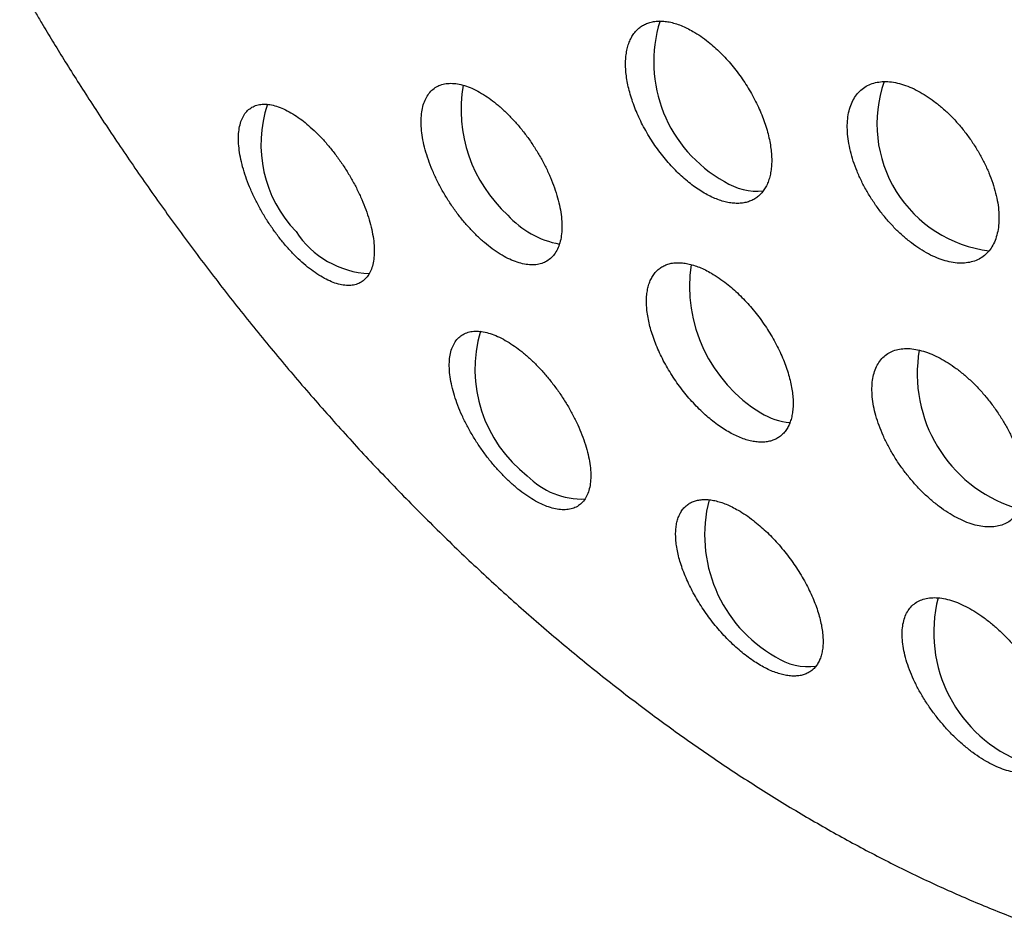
# Model space of a CAD drawing. Header units: millimetres. Extents: x 8 to 813, y 12 to 751.
# Tile 33 of 54: x 747 to 756, y 312 to 321. Entities that reach past the tile are written whole.
import ezdxf

# ---------------------------------------------------------------- set-up
doc = ezdxf.new("R2010")
doc.units = ezdxf.units.MM

msp = doc.modelspace()

# ---------------------------------------------------------------- linework, layer by layer
at = {"color": 7, "linetype": 'Continuous', "lineweight": 30}
for centre, radius, start, end in [((754.2811, 320.4953), 1.3239, 162.53756, 241.23665), ((752.4799, 320.0366), 1.3932, 170.4026, 227.54683), ((756.3645, 319.8925), 1.2402, 160.59465, 263.03449), ((750.3634, 319.6945), 1.2199, 161.41903, 223.93439), ((753.963, 319.8246), 0.5846, 236.92926, 275.85297), ((752.2069, 319.6098), 0.8981, 222.00478, 259.40398), ((750.2402, 319.3411), 0.902, 213.13423, 267.1663), ((754.7414, 318.319), 1.4372, 171.60909, 238.83537), ((752.5308, 317.5135), 1.3089, 163.698, 232.27456), ((756.8818, 317.4688), 1.3662, 170.32569, 251.82328), ((754.3454, 317.6555), 0.6646, 238.44164, 264.41626), ((752.2628, 316.9953), 0.7425, 224.12961, 272.32499), ((754.8145, 315.9052), 1.3632, 165.52298, 240.29408), ((757.0233, 314.9578), 1.3476, 165.51392, 249.35344), ((754.4546, 315.2025), 0.5755, 236.75001, 278.00002)]:
    msp.add_arc(centre, radius, start, end, dxfattribs=at)
for points, knots in [([(781.3167, 315.8351), (781.3167, 315.8716), (781.3166, 315.9392), (781.3163, 316.0329), (781.316, 316.111), (781.3156, 316.1738), (781.3153, 316.2204), (781.3151, 316.2522), (781.3149, 316.2744), (781.3147, 316.2944), (781.3145, 316.3175), (781.3143, 316.3449), (781.3139, 316.3844), (781.3133, 316.4376), (781.3125, 316.5025), (781.3115, 316.5849), (781.3101, 316.6778), (781.3084, 316.778), (781.3067, 316.8651), (781.3052, 316.9405), (781.3037, 317.0086), (781.3021, 317.079), (781.3001, 317.1577), (781.2978, 317.2468), (781.2952, 317.3381), (781.2925, 317.4275), (781.2898, 317.5121), (781.2869, 317.5962), (781.284, 317.6793), (781.2811, 317.7572), (781.2784, 317.8255), (781.2763, 317.8777), (781.2746, 317.9198), (781.2729, 317.9607), (781.2707, 318.0111), (781.2681, 318.0705), (781.2652, 318.1348), (781.2621, 318.2005), (781.2588, 318.2695), (781.2552, 318.3411), (781.2516, 318.4111), (781.2483, 318.4728), (781.2456, 318.523), (781.2431, 318.5672), (781.2404, 318.6153), (781.237, 318.6755), (781.233, 318.7428), (781.2289, 318.8101), (781.225, 318.872), (781.2214, 318.9293), (781.2181, 318.9799), (781.2153, 319.0219), (781.2128, 319.0591), (781.21, 319.1007), (781.2064, 319.1536), (781.2018, 319.2191), (781.1966, 319.2915), (781.191, 319.3669), (781.1853, 319.4424), (781.179, 319.5227), (781.1721, 319.6098), (781.1643, 319.7048), (781.1564, 319.7993), (781.1486, 319.8889), (781.1415, 319.9683), (781.135, 320.0405), (781.1287, 320.1086), (781.1222, 320.1771), (781.1155, 320.2467), (781.1082, 320.3212), (781.1002, 320.4016), (781.0911, 320.4904), (781.0814, 320.5831), (781.0721, 320.6705), (781.0634, 320.7499), (781.0552, 320.8233), (781.0464, 320.9006), (781.0369, 320.9826), (781.028, 321.0581), (781.0203, 321.1223), (781.0143, 321.1718), (781.0088, 321.2162), (781.003, 321.2631), (780.9951, 321.3263), (780.9851, 321.405), (780.9735, 321.4936), (780.962, 321.5804), (780.9506, 321.6651), (780.9391, 321.7481), (780.9276, 321.8307), (780.9159, 321.9128), (780.9046, 321.9907), (780.8949, 322.0566), (780.8865, 322.1125), (780.8787, 322.1645), (780.87, 322.2218), (780.8607, 322.282), (780.8517, 322.3399), (780.8435, 322.3917), (780.8356, 322.4412), (780.8271, 322.4946), (780.8174, 322.5539), (780.8075, 322.6139), (780.7984, 322.6686), (780.7904, 322.7164), (780.7826, 322.7626), (780.7741, 322.8123), (780.7644, 322.8687), (780.7543, 322.9265), (780.7448, 322.9804), (780.7364, 323.0278), (780.7281, 323.0736), (780.7191, 323.1235), (780.7087, 323.1804), (780.6979, 323.2392), (780.6876, 323.2942), (780.6785, 323.3422), (780.6657, 323.4101), (780.6477, 323.5034), (780.6255, 323.6163), (780.6017, 323.7353), (780.5781, 323.8508), (780.5541, 323.9659), (780.5325, 324.0675), (780.5132, 324.1569), (780.495, 324.24), (780.4762, 324.3252), (780.455, 324.4196), (780.4321, 324.5198), (780.4093, 324.6182), (780.3904, 324.6983), (780.3758, 324.7596), (780.364, 324.8088), (780.3523, 324.8572), (780.3417, 324.9008), (780.333, 324.9363), (780.3252, 324.9681), (780.3163, 325.0039), (780.3051, 325.0491), (780.2925, 325.0994), (780.2807, 325.1461), (780.2711, 325.1838), (780.2625, 325.2174), (780.2535, 325.2528), (780.2428, 325.2939), (780.2308, 325.3403), (780.2174, 325.3915), (780.2028, 325.4467), (780.1881, 325.502), (780.1746, 325.5523), (780.1632, 325.5948), (780.1521, 325.6355), (780.1397, 325.681), (780.1256, 325.7325), (780.111, 325.785), (780.0974, 325.8336), (780.0852, 325.8773), (780.0718, 325.9248), (780.0574, 325.9751), (780.0391, 326.039), (780.0189, 326.109), (779.9975, 326.1822), (779.976, 326.255), (779.9541, 326.3285), (779.934, 326.395), (779.9168, 326.4516), (779.9049, 326.4907), (779.8938, 326.5268), (779.8831, 326.5615), (779.8716, 326.5986), (779.8581, 326.642), (779.8396, 326.701), (779.8182, 326.7686), (779.7964, 326.8369), (779.7779, 326.8942), (779.7621, 326.943), (779.7475, 326.9879), (779.7309, 327.0384), (779.711, 327.0987), (779.6892, 327.1642), (779.6689, 327.2247), (779.6516, 327.2757), (779.637, 327.3186), (779.6228, 327.3601), (779.6074, 327.405), (779.5897, 327.456), (779.572, 327.5068), (779.5566, 327.551), (779.5435, 327.5881), (779.5319, 327.6208), (779.5205, 327.6531), (779.508, 327.6881), (779.4933, 327.7292), (779.476, 327.7773), (779.4578, 327.8275), (779.4401, 327.8759), (779.4245, 327.9187), (779.4098, 327.9586), (779.3953, 327.9978), (779.3785, 328.043), (779.3597, 328.0933), (779.3397, 328.1463), (779.3215, 328.1944), (779.3057, 328.2359), (779.2923, 328.2711), (779.2752, 328.3156), (779.2505, 328.3795), (779.2167, 328.4661), (779.1804, 328.5583), (779.1461, 328.6444), (779.1183, 328.7135), (779.0947, 328.7718), (779.0719, 328.8278), (779.0455, 328.8922), (779.0178, 328.9593), (778.992, 329.0211), (778.9702, 329.0733), (778.9508, 329.1192), (778.9315, 329.1649), (778.9106, 329.214), (778.8871, 329.269), (778.8605, 329.3306), (778.8329, 329.3943), (778.8068, 329.454), (778.7821, 329.5101), (778.7581, 329.5644), (778.7328, 329.6212), (778.706, 329.6811), (778.6753, 329.7494), (778.6376, 329.8322), (778.5962, 329.9225), (778.5553, 330.0108), (778.5183, 330.09), (778.4825, 330.166), (778.4437, 330.2475), (778.4001, 330.3385), (778.353, 330.4358), (778.3072, 330.5295), (778.2653, 330.6144), (778.2266, 330.692), (778.1881, 330.7689), (778.1504, 330.8434), (778.1127, 330.9172), (778.0749, 330.9909), (778.0355, 331.067), (777.9964, 331.142), (777.9571, 331.2169), (777.9174, 331.2918), (777.8765, 331.3685), (777.8355, 331.4448), (777.793, 331.5231), (777.7463, 331.6086), (777.695, 331.7018), (777.6384, 331.8034), (777.5819, 331.9038), (777.5264, 332.0013), (777.4736, 332.0933), (777.4217, 332.183), (777.3684, 332.2742), (777.3077, 332.3771), (777.2381, 332.4937), (777.1614, 332.6206), (777.087, 332.7421), (777.0221, 332.8469), (776.9653, 332.9377), (776.914, 333.019), (776.8627, 333.0998), (776.8113, 333.1799), (776.7574, 333.2634), (776.6948, 333.3593), (776.6234, 333.4677), (776.5464, 333.5833), (776.4717, 333.694), (776.4012, 333.7974), (776.3337, 333.8954), (776.2663, 333.9922), (776.1978, 334.0898), (776.1289, 334.1868), (776.0605, 334.2823), (775.9898, 334.38), (775.8988, 334.5044), (775.7865, 334.6559), (775.6556, 334.8291), (775.5275, 334.9958), (775.4041, 335.1537), (775.2836, 335.3052), (775.1625, 335.4552), (775.039, 335.6058), (774.8816, 335.7948), (774.687, 336.023), (774.4483, 336.2952), (774.1981, 336.5718), (773.9382, 336.8503), (773.6757, 337.1228), (773.4162, 337.3839), (773.1574, 337.6363), (772.8457, 337.9314), (772.4715, 338.2716), (772.1411, 338.5573), (771.9152, 338.7464), (771.7981, 338.8431), (771.6818, 338.9378), (771.5669, 339.0301), (771.4503, 339.1226), (771.3152, 339.2283), (771.1603, 339.3474), (770.9882, 339.4771), (770.8144, 339.6054), (770.639, 339.7323), (770.462, 339.8577), (770.2835, 339.9815), (770.1069, 340.1014), (769.8659, 340.2616), (769.5574, 340.46), (769.263, 340.6407), (769.0539, 340.765), (768.9342, 340.8351), (768.8131, 340.905), (768.6868, 340.9767), (768.5314, 341.0634), (768.3486, 341.1633), (768.143, 341.2726), (767.9438, 341.3756), (767.752, 341.4722), (767.5658, 341.5637), (767.3937, 341.6461), (767.2367, 341.7195), (767.0936, 341.7851), (766.9438, 341.8524), (766.7966, 341.917), (766.6536, 341.9785), (766.5213, 342.0342), (766.3936, 342.0869), (766.2661, 342.1385), (766.1372, 342.1897), (766.0027, 342.242), (765.8678, 342.2933), (765.7313, 342.3441), (765.5876, 342.3964), (765.4228, 342.4549), (765.2425, 342.517), (765.0608, 342.5775), (764.8901, 342.6325), (764.7286, 342.6831), (764.593, 342.7243), (764.4793, 342.758), (764.3848, 342.7855), (764.2847, 342.8141), (764.185, 342.842), (764.0904, 342.8679), (764.0027, 342.8915), (763.9208, 342.9131), (763.8293, 342.9369), (763.7264, 342.963), (763.6061, 342.9928), (763.4743, 343.0246), (763.3328, 343.0575), (763.1933, 343.0889), (763.0655, 343.1166), (762.951, 343.1408), (762.8412, 343.1632), (762.7262, 343.1861), (762.5987, 343.2106), (762.4663, 343.235), (762.3419, 343.2571), (762.2356, 343.2753), (762.141, 343.291), (762.0491, 343.3058), (761.9469, 343.3217), (761.833, 343.3389), (761.7163, 343.3556), (761.6098, 343.3703), (761.5181, 343.3824), (761.4349, 343.393), (761.3498, 343.4035), (761.2559, 343.4147), (761.1523, 343.4265), (761.0472, 343.4378), (760.9207, 343.4507), (760.7699, 343.4651), (760.5769, 343.4817), (760.381, 343.4965), (760.187, 343.509), (759.9925, 343.5198), (759.8333, 343.527), (759.7112, 343.5316), (759.6441, 343.5339), (759.581, 343.5358), (759.5175, 343.5375), (759.4469, 343.5392), (759.3676, 343.5408), (759.2801, 343.5422), (759.1943, 343.5431), (759.1148, 343.5437), (759.0434, 343.5439), (758.9726, 343.5439), (758.9007, 343.5436), (758.8253, 343.543), (758.7493, 343.5421), (758.6753, 343.5409), (758.6093, 343.5397), (758.5522, 343.5384), (758.4989, 343.5371), (758.4438, 343.5355), (758.3824, 343.5336), (758.3113, 343.5312), (758.2328, 343.5283), (758.1561, 343.525), (758.088, 343.5219), (758.0289, 343.519), (757.972, 343.5161), (757.912, 343.5128), (757.8444, 343.5089), (757.7673, 343.5042), (757.6883, 343.499), (757.6163, 343.494), (757.5521, 343.4893), (757.4892, 343.4845), (757.4177, 343.4788), (757.3371, 343.4721), (757.2513, 343.4646), (757.1701, 343.4572), (757.0996, 343.4504), (757.0377, 343.4443), (756.9811, 343.4385), (756.9219, 343.4323), (756.8588, 343.4255), (756.7928, 343.4182), (756.7227, 343.4101), (756.6536, 343.402), (756.5822, 343.3933), (756.51, 343.3842), (756.4281, 343.3736), (756.343, 343.3623), (756.2644, 343.3514), (756.2002, 343.3423), (756.1444, 343.3343), (756.0862, 343.3257), (756.0169, 343.3153), (755.9412, 343.3037), (755.8682, 343.2921), (755.8061, 343.2821), (755.7516, 343.2731), (755.6973, 343.2641), (755.6359, 343.2536), (755.5662, 343.2416), (755.4925, 343.2285), (755.4231, 343.216), (755.3611, 343.2046), (755.3024, 343.1936), (755.2422, 343.1821), (755.1765, 343.1694), (755.1074, 343.1559), (755.0402, 343.1424), (754.9794, 343.13), (754.9216, 343.1181), (754.8607, 343.1053), (754.7902, 343.0903), (754.7138, 343.0738), (754.6403, 343.0575), (754.5739, 343.0427), (754.512, 343.0286), (754.446, 343.0134), (754.3645, 342.9943), (754.2786, 342.9737), (754.1917, 342.9526), (754.1094, 342.9322), (754.0269, 342.9114), (753.9414, 342.8895), (753.8608, 342.8685), (753.7852, 342.8485), (753.7183, 342.8305), (753.6576, 342.814), (753.5935, 342.7964), (753.5213, 342.7763), (753.4443, 342.7546), (753.3725, 342.734), (753.3111, 342.7162), (753.2594, 342.701), (753.2107, 342.6867), (753.1604, 342.6717), (753.1072, 342.6557), (753.0572, 342.6405), (753.0154, 342.6277), (752.9713, 342.6141), (752.9187, 342.5978), (752.8498, 342.5762), (752.7778, 342.5534), (752.7106, 342.5317), (752.6562, 342.5141), (752.606, 342.4977), (752.5521, 342.4799), (752.4925, 342.46), (752.4323, 342.4398), (752.3772, 342.4211), (752.3285, 342.4045), (752.2841, 342.3892), (752.2375, 342.373), (752.1825, 342.3538), (752.1221, 342.3325), (752.0647, 342.312), (752.0165, 342.2947), (751.9715, 342.2785), (751.9226, 342.2607), (751.8673, 342.2404), (751.809, 342.2189), (751.7529, 342.198), (751.7024, 342.179), (751.6567, 342.1617), (751.6094, 342.1437), (751.5507, 342.1212), (751.4854, 342.096), (751.4229, 342.0716), (751.3674, 342.0497), (751.3099, 342.0269), (751.2459, 342.0013), (751.1865, 341.9773), (751.1371, 341.9573), (751.0983, 341.9414), (751.063, 341.9269), (751.0276, 341.9123), (750.9866, 341.8953), (750.9357, 341.8741), (750.8716, 341.8471), (750.8035, 341.8182), (750.7392, 341.7907), (750.6866, 341.768), (750.6426, 341.7489), (750.6006, 341.7306), (750.5524, 341.7095), (750.4933, 341.6834), (750.4324, 341.6563), (750.3794, 341.6325), (750.3339, 341.612), (750.2839, 341.5893), (750.2244, 341.5622), (750.1636, 341.5342), (750.1101, 341.5094), (750.0603, 341.4861), (750.0062, 341.4608), (749.9449, 341.4318), (749.8821, 341.4019), (749.8227, 341.3734), (749.7672, 341.3466), (749.7177, 341.3226), (749.6692, 341.2989), (749.6215, 341.2755), (749.5747, 341.2523), (749.5339, 341.2321), (749.4973, 341.2138), (749.4585, 341.1944), (749.3931, 341.1615), (749.3105, 341.1195), (749.2217, 341.0739), (749.1503, 341.0369), (749.0866, 341.0036), (749.0136, 340.9653), (748.9351, 340.9236), (748.857, 340.8818), (748.7934, 340.8476), (748.7366, 340.8167), (748.6856, 340.7889), (748.6393, 340.7634), (748.601, 340.7423), (748.5652, 340.7225), (748.527, 340.7013), (748.4816, 340.676), (748.427, 340.6453), (748.36, 340.6075), (748.2795, 340.5617), (748.2215, 340.5283), (748.1902, 340.5103)], [0, 0, 0, 0, 0.002301, 0.004277, 0.005928, 0.007256, 0.00826, 0.008891, 0.009275, 0.00967, 0.010159, 0.010742, 0.011418, 0.012669, 0.014123, 0.015552, 0.017918, 0.020048, 0.021949, 0.023485, 0.024873, 0.026315, 0.027996, 0.029916, 0.032031, 0.033854, 0.03567, 0.037478, 0.039279, 0.041033, 0.042517, 0.043696, 0.044415, 0.045242, 0.046339, 0.047683, 0.049087, 0.050508, 0.051948, 0.053572, 0.055158, 0.056504, 0.057594, 0.058431, 0.059386, 0.060727, 0.062358, 0.063777, 0.065126, 0.066405, 0.067532, 0.06844, 0.069155, 0.069971, 0.071166, 0.072622, 0.074265, 0.075919, 0.077574, 0.079231, 0.081211, 0.083312, 0.085491, 0.087441, 0.089234, 0.09074, 0.092223, 0.093737, 0.095281, 0.096839, 0.098678, 0.100615, 0.102734, 0.10484, 0.106428, 0.108002, 0.109716, 0.111575, 0.113474, 0.114768, 0.115871, 0.116783, 0.117738, 0.119005, 0.121005, 0.123008, 0.124932, 0.12682, 0.12868, 0.130502, 0.132362, 0.134185, 0.135732, 0.136791, 0.13794, 0.13923, 0.140653, 0.141994, 0.143133, 0.144138, 0.145315, 0.146722, 0.148134, 0.149371, 0.150411, 0.151352, 0.15247, 0.153761, 0.155152, 0.156372, 0.157404, 0.158344, 0.159459, 0.160771, 0.162193, 0.16344, 0.164489, 0.165436, 0.168005, 0.170802, 0.17309, 0.176008, 0.178603, 0.180881, 0.18288, 0.184644, 0.186509, 0.188639, 0.191024, 0.193294, 0.195276, 0.196305, 0.197449, 0.198631, 0.199631, 0.200434, 0.201057, 0.201791, 0.202851, 0.204118, 0.205196, 0.206008, 0.20667, 0.207464, 0.208392, 0.209448, 0.210601, 0.211849, 0.213177, 0.21434, 0.215253, 0.216052, 0.217081, 0.218323, 0.21953, 0.220626, 0.221609, 0.222485, 0.223831, 0.224975, 0.226615, 0.228605, 0.23005, 0.23157, 0.23355, 0.234533, 0.23539, 0.236189, 0.236965, 0.237732, 0.238687, 0.239888, 0.241703, 0.243242, 0.244493, 0.245568, 0.246531, 0.247517, 0.248956, 0.250596, 0.251936, 0.253035, 0.254032, 0.254822, 0.255828, 0.257051, 0.258257, 0.259248, 0.260027, 0.260755, 0.261451, 0.262197, 0.263111, 0.264209, 0.265433, 0.266486, 0.267473, 0.268313, 0.269166, 0.270105, 0.271352, 0.272546, 0.273664, 0.274592, 0.275338, 0.276028, 0.277582, 0.279616, 0.281848, 0.283786, 0.285401, 0.28649, 0.287699, 0.289158, 0.290808, 0.292202, 0.293313, 0.294308, 0.295288, 0.296377, 0.297599, 0.298982, 0.300507, 0.301871, 0.302992, 0.304272, 0.305511, 0.306806, 0.308285, 0.31009, 0.312361, 0.314343, 0.316016, 0.317674, 0.319439, 0.321487, 0.323777, 0.325968, 0.327775, 0.329482, 0.331192, 0.332947, 0.334503, 0.336174, 0.337918, 0.339649, 0.341245, 0.342989, 0.344731, 0.346447, 0.348173, 0.350056, 0.35227, 0.354525, 0.356988, 0.359163, 0.361202, 0.363282, 0.365331, 0.367476, 0.370374, 0.373388, 0.376262, 0.378807, 0.380677, 0.382588, 0.384481, 0.386326, 0.388197, 0.390337, 0.393069, 0.395832, 0.398506, 0.400907, 0.403177, 0.405475, 0.407812, 0.410151, 0.412426, 0.414669, 0.417177, 0.421403, 0.425636, 0.429782, 0.433585, 0.437236, 0.440968, 0.444709, 0.448458, 0.455119, 0.461932, 0.469199, 0.476442, 0.483661, 0.490743, 0.49736, 0.50417, 0.515051, 0.525939, 0.52879, 0.53164, 0.534484, 0.537228, 0.539928, 0.542843, 0.546868, 0.550899, 0.554937, 0.558982, 0.563035, 0.567095, 0.571151, 0.574984, 0.583287, 0.591664, 0.594291, 0.596881, 0.59941, 0.602097, 0.604984, 0.609341, 0.613708, 0.617962, 0.621829, 0.62566, 0.629509, 0.632437, 0.635296, 0.638263, 0.641561, 0.644232, 0.646909, 0.649529, 0.651907, 0.654544, 0.657224, 0.659916, 0.662556, 0.665306, 0.668398, 0.672258, 0.675874, 0.679034, 0.682197, 0.685262, 0.686892, 0.68877, 0.690725, 0.692666, 0.694507, 0.696166, 0.697702, 0.699206, 0.701406, 0.703593, 0.706081, 0.708923, 0.711655, 0.714009, 0.716176, 0.718148, 0.72023, 0.722679, 0.725353, 0.727702, 0.729689, 0.731339, 0.73302, 0.734857, 0.737077, 0.739411, 0.741399, 0.74304, 0.744538, 0.746052, 0.747802, 0.749782, 0.751837, 0.753662, 0.756835, 0.760241, 0.764405, 0.767732, 0.771022, 0.775213, 0.776571, 0.777795, 0.778938, 0.780071, 0.781319, 0.782855, 0.784469, 0.786178, 0.787626, 0.788874, 0.790126, 0.791558, 0.792861, 0.794307, 0.795773, 0.79697, 0.797969, 0.798937, 0.799928, 0.80103, 0.802343, 0.803878, 0.805387, 0.8066, 0.807661, 0.808671, 0.809761, 0.810992, 0.812432, 0.814042, 0.815387, 0.816437, 0.817614, 0.818884, 0.820416, 0.822105, 0.823666, 0.824951, 0.826032, 0.827108, 0.828108, 0.829336, 0.83063, 0.831795, 0.83325, 0.834495, 0.835787, 0.837288, 0.839079, 0.840554, 0.841692, 0.842681, 0.843683, 0.84496, 0.846569, 0.84794, 0.849061, 0.850063, 0.851004, 0.85211, 0.853522, 0.854937, 0.856276, 0.857435, 0.858442, 0.859593, 0.860838, 0.862161, 0.863512, 0.864656, 0.865608, 0.866776, 0.86811, 0.869616, 0.871127, 0.872303, 0.873391, 0.874645, 0.876066, 0.878049, 0.879574, 0.881026, 0.88275, 0.884307, 0.885931, 0.887383, 0.888655, 0.889787, 0.890872, 0.892341, 0.893961, 0.895333, 0.896495, 0.897515, 0.898326, 0.899315, 0.900436, 0.901418, 0.90222, 0.902872, 0.903981, 0.905284, 0.906888, 0.908179, 0.909212, 0.910069, 0.911115, 0.912365, 0.913564, 0.914646, 0.915599, 0.916423, 0.917257, 0.918345, 0.919662, 0.920819, 0.921728, 0.922513, 0.923475, 0.924624, 0.925786, 0.926932, 0.92795, 0.928786, 0.929644, 0.930758, 0.932283, 0.933539, 0.934488, 0.935603, 0.936978, 0.938317, 0.939163, 0.939943, 0.940645, 0.941282, 0.942075, 0.94311, 0.944351, 0.94594, 0.947221, 0.948236, 0.949121, 0.949886, 0.950787, 0.952047, 0.953475, 0.954488, 0.955279, 0.956246, 0.957541, 0.958914, 0.959964, 0.960819, 0.96197, 0.963282, 0.964585, 0.965837, 0.966944, 0.968008, 0.968898, 0.969941, 0.97096, 0.971802, 0.972471, 0.97323, 0.974216, 0.97654, 0.978379, 0.979762, 0.981008, 0.982374, 0.984342, 0.985949, 0.987294, 0.988356, 0.989538, 0.990525, 0.991288, 0.991967, 0.992796, 0.993718, 0.994855, 0.996281, 0.997996, 1, 1, 1, 1]), ([(746.8021, 321.2345), (746.8528, 321.1474), (746.9237, 321.0254), (747.0303, 320.8466), (747.1219, 320.695), (747.2326, 320.515), (747.3505, 320.3268), (747.4759, 320.1305), (747.6072, 319.929), (747.7436, 319.7238), (747.8846, 319.5161), (748.0297, 319.3069), (748.1785, 319.0968), (748.3307, 318.8864), (748.4862, 318.6761), (748.6447, 318.4663), (748.806, 318.2574), (748.9701, 318.0495), (749.1368, 317.8429), (749.3059, 317.6378), (749.4775, 317.4343), (749.6514, 317.2328), (749.8274, 317.0332), (750.0057, 316.8357), (750.186, 316.6405), (750.3682, 316.4477), (750.5524, 316.2573), (750.7385, 316.0695), (750.9263, 315.8844), (751.1159, 315.7021), (751.3071, 315.5226), (751.5, 315.3461), (751.6943, 315.1727), (751.8902, 315.0023), (752.0875, 314.8352), (752.2862, 314.6713), (752.4862, 314.5108), (752.6874, 314.3537), (752.8898, 314.2), (753.0934, 314.05), (753.298, 313.9036), (753.5037, 313.7609), (753.7104, 313.622), (753.9179, 313.4869), (754.1264, 313.3557), (754.3356, 313.2284), (754.5455, 313.1052), (754.7561, 312.9861), (754.9673, 312.8712), (755.179, 312.7604), (755.3912, 312.654), (755.6038, 312.5519), (755.8167, 312.4542), (756.0298, 312.3609), (756.2431, 312.2722), (756.4566, 312.188), (756.67, 312.1085), (756.8834, 312.0336), (757.0966, 311.9634), (757.3095, 311.898), (757.5222, 311.8374), (757.7344, 311.7817), (757.9462, 311.7308), (758.1573, 311.6848), (758.3678, 311.6437), (758.5775, 311.6076), (758.7864, 311.5765), (758.9943, 311.5503), (759.2012, 311.5292), (759.4069, 311.513), (759.6115, 311.5019), (759.8147, 311.4958), (760.0167, 311.4946), (760.2171, 311.4985), (760.4161, 311.5073), (760.6135, 311.5212), (760.8093, 311.5399), (761.0033, 311.5636), (761.1956, 311.5923), (761.3861, 311.6258), (761.5747, 311.6642), (761.7613, 311.7075), (761.946, 311.7557), (762.1286, 311.8086), (762.3091, 311.8664), (762.4874, 311.929), (762.6636, 311.9963), (762.8375, 312.0684), (763.0092, 312.1452), (763.1785, 312.2267), (763.3452, 312.3133), (763.4638, 312.3777), (763.5261, 312.4146), (763.5345, 312.4196)], [0, 0, 0, 0, 0.01236, 0.017315, 0.02555, 0.034097, 0.043265, 0.052836, 0.062721, 0.072851, 0.083176, 0.093659, 0.104272, 0.114994, 0.125809, 0.136702, 0.147665, 0.158688, 0.169763, 0.180887, 0.192052, 0.203256, 0.214495, 0.225766, 0.237067, 0.248394, 0.259747, 0.271124, 0.282523, 0.293943, 0.305382, 0.316841, 0.328317, 0.33981, 0.351319, 0.362844, 0.374384, 0.385938, 0.397505, 0.409085, 0.420677, 0.432281, 0.443895, 0.455519, 0.467153, 0.478794, 0.490443, 0.502098, 0.513758, 0.525422, 0.537088, 0.548755, 0.560421, 0.572085, 0.583744, 0.595397, 0.607042, 0.618677, 0.6303, 0.641908, 0.653499, 0.665071, 0.676621, 0.688147, 0.699648, 0.711121, 0.722563, 0.733974, 0.745351, 0.756694, 0.768001, 0.77927, 0.790503, 0.801698, 0.812855, 0.823975, 0.835059, 0.846107, 0.857121, 0.868103, 0.879054, 0.889978, 0.900875, 0.91175, 0.922605, 0.933443, 0.944268, 0.955083, 0.965891, 0.976697, 0.987505, 0.998318, 1, 1, 1, 1]), ([(753.3384, 320.7914), (753.3189, 320.8021), (753.2799, 320.8236), (753.2218, 320.8491), (753.1641, 320.8693), (753.1082, 320.883), (753.0546, 320.8906), (753.0037, 320.892), (752.9549, 320.8871), (752.9096, 320.8759), (752.8676, 320.8586), (752.8296, 320.8354), (752.7951, 320.8061), (752.765, 320.7712), (752.7394, 320.7309), (752.7186, 320.6857), (752.7022, 320.6351), (752.6909, 320.5803), (752.6847, 320.5214), (752.6834, 320.4591), (752.6872, 320.3929), (752.696, 320.3243), (752.7098, 320.2535), (752.7284, 320.1812), (752.752, 320.1068), (752.7802, 320.0318), (752.8126, 319.9569), (752.849, 319.8828), (752.8897, 319.8087), (752.9339, 319.7364), (752.9812, 319.6662), (753.0312, 319.5988), (753.0844, 319.5334), (753.1394, 319.472), (753.1962, 319.4144), (753.254, 319.3613), (753.3135, 319.3122), (753.3732, 319.2684), (753.433, 319.2298), (753.4921, 319.197), (753.5512, 319.1695), (753.6088, 319.1481), (753.6649, 319.1329), (753.7187, 319.1238), (753.7708, 319.1209), (753.82, 319.1243), (753.8662, 319.1339), (753.9087, 319.1495), (753.9482, 319.1715), (753.9834, 319.1992), (754.0145, 319.2327), (754.0411, 319.2715), (754.0634, 319.3159), (754.0808, 319.365), (754.0933, 319.4188), (754.1008, 319.4763), (754.1034, 319.5384), (754.1008, 319.6035), (754.0933, 319.6713), (754.0808, 319.7413), (754.0632, 319.8141), (754.0408, 319.8881), (754.0138, 319.9627), (753.9826, 320.0372), (753.9469, 320.1123), (753.9073, 320.1863), (753.864, 320.2589), (753.8177, 320.3293), (753.7679, 320.3982), (753.7156, 320.4638), (753.6611, 320.5262), (753.605, 320.5844), (753.5468, 320.6393), (753.4828, 320.6934), (753.4129, 320.7459), (753.3633, 320.7762), (753.3384, 320.7914)], [0, 0, 0, 0, 0.013136, 0.026364, 0.039879, 0.053494, 0.06663, 0.080001, 0.093371, 0.106985, 0.120139, 0.133527, 0.146916, 0.160547, 0.173738, 0.187165, 0.200592, 0.214262, 0.227488, 0.240951, 0.254414, 0.268121, 0.281365, 0.2947, 0.308326, 0.322053, 0.335288, 0.348761, 0.362234, 0.375953, 0.389158, 0.4026, 0.416042, 0.429731, 0.442897, 0.456299, 0.469702, 0.483349, 0.496485, 0.509856, 0.523227, 0.536842, 0.54997, 0.563332, 0.576694, 0.590298, 0.603443, 0.616822, 0.630201, 0.643822, 0.657001, 0.670416, 0.68383, 0.697487, 0.710704, 0.724157, 0.73761, 0.751307, 0.764548, 0.777881, 0.791504, 0.805227, 0.818468, 0.831946, 0.845424, 0.859148, 0.872364, 0.885817, 0.899271, 0.912971, 0.926148, 0.939563, 0.952978, 0.966638, 0.983226, 1, 1, 1, 1]), ([(751.3054, 320.1782), (751.2801, 320.1931), (751.2294, 320.223), (751.1557, 320.2549), (751.0847, 320.2769), (751.0176, 320.2876), (750.9551, 320.2874), (750.8979, 320.2762), (750.8468, 320.2539), (750.8023, 320.2209), (750.7651, 320.1778), (750.7357, 320.1245), (750.7145, 320.0622), (750.7016, 319.9915), (750.6976, 319.9131), (750.7023, 319.8282), (750.7156, 319.7379), (750.7377, 319.6433), (750.7679, 319.5456), (750.8059, 319.4463), (750.8513, 319.3465), (750.9034, 319.2476), (750.9615, 319.1509), (751.0249, 319.0576), (751.0927, 318.9688), (751.164, 318.8856), (751.238, 318.8092), (751.3136, 318.7403), (751.3901, 318.6797), (751.4663, 318.6284), (751.5415, 318.5867), (751.6148, 318.5551), (751.6851, 318.5343), (751.7517, 318.5243), (751.8138, 318.5251), (751.8705, 318.5372), (751.9211, 318.5601), (751.9652, 318.5936), (752.0018, 318.6377), (752.0308, 318.6914), (752.0516, 318.7542), (752.0637, 318.8256), (752.0672, 318.9044), (752.0621, 318.9896), (752.048, 319.0803), (752.0255, 319.1752), (751.9949, 319.2729), (751.9563, 319.3723), (751.9105, 319.4721), (751.858, 319.5709), (751.7995, 319.6674), (751.7358, 319.7605), (751.6678, 319.849), (751.5963, 319.9317), (751.5222, 320.0077), (751.4484, 320.0744), (751.3758, 320.132), (751.3289, 320.1628), (751.3054, 320.1782)], [0, 0, 0, 0, 0.01782, 0.035697, 0.053517, 0.071333, 0.089205, 0.107022, 0.124921, 0.142876, 0.160776, 0.17878, 0.196842, 0.214846, 0.232901, 0.251015, 0.26907, 0.287099, 0.305186, 0.323214, 0.34115, 0.359143, 0.377079, 0.394896, 0.412771, 0.430589, 0.448316, 0.4661, 0.483828, 0.501532, 0.519292, 0.536996, 0.554753, 0.572566, 0.590323, 0.608186, 0.626105, 0.643968, 0.661944, 0.679977, 0.697953, 0.716001, 0.734106, 0.752154, 0.770199, 0.788302, 0.806347, 0.824316, 0.842343, 0.860312, 0.878166, 0.896077, 0.91393, 0.93168, 0.949487, 0.967237, 0.983618, 1, 1, 1, 1]), ([(755.525, 320.2119), (755.4976, 320.2255), (755.4428, 320.2529), (755.3624, 320.281), (755.2845, 320.2991), (755.2103, 320.3057), (755.1406, 320.3014), (755.0763, 320.2862), (755.0185, 320.2599), (754.9675, 320.2232), (754.924, 320.1766), (754.8888, 320.1203), (754.8622, 320.0554), (754.8443, 319.9825), (754.8358, 319.9024), (754.8365, 319.8164), (754.8463, 319.7254), (754.8655, 319.6304), (754.8935, 319.5327), (754.9301, 319.4336), (754.975, 319.3343), (755.0275, 319.236), (755.0868, 319.14), (755.1524, 319.0477), (755.2233, 318.9601), (755.2987, 318.8783), (755.3775, 318.8036), (755.4589, 318.7367), (755.5415, 318.6784), (755.6246, 318.6298), (755.7069, 318.5912), (755.7875, 318.563), (755.8653, 318.5459), (755.9394, 318.5398), (756.0088, 318.5447), (756.0726, 318.5609), (756.1301, 318.5877), (756.1807, 318.625), (756.2235, 318.6724), (756.2582, 318.7292), (756.2844, 318.7946), (756.3015, 318.8681), (756.3095, 318.9485), (756.3084, 319.0348), (756.2977, 319.1262), (756.278, 319.2214), (756.2495, 319.3192), (756.2122, 319.4183), (756.1669, 319.5176), (756.1141, 319.6158), (756.0542, 319.7115), (755.9883, 319.8036), (755.9171, 319.891), (755.8414, 319.9722), (755.7624, 320.0466), (755.6825, 320.1116), (755.603, 320.1676), (755.551, 320.1971), (755.525, 320.2119)], [0, 0, 0, 0, 0.017812, 0.035682, 0.053494, 0.071307, 0.089177, 0.106991, 0.12479, 0.142646, 0.160446, 0.17826, 0.19613, 0.213944, 0.231801, 0.249714, 0.26757, 0.285479, 0.303445, 0.321354, 0.339303, 0.357308, 0.375257, 0.393215, 0.41123, 0.429187, 0.44712, 0.465109, 0.483041, 0.500925, 0.518865, 0.536748, 0.554581, 0.57247, 0.590302, 0.608105, 0.625963, 0.643766, 0.661571, 0.679433, 0.697239, 0.71508, 0.732978, 0.750819, 0.768712, 0.786662, 0.804555, 0.822494, 0.84049, 0.858429, 0.876388, 0.894404, 0.912363, 0.930306, 0.948307, 0.96625, 0.983125, 1, 1, 1, 1]), ([(749.4904, 319.9667), (749.466, 319.9823), (749.4172, 320.0134), (749.3466, 320.0473), (749.2789, 320.0713), (749.2153, 320.0839), (749.1564, 320.0856), (749.1027, 320.0764), (749.0551, 320.0559), (749.0141, 320.0247), (748.9802, 319.9831), (748.9541, 319.9312), (748.936, 319.8699), (748.9262, 319.8001), (748.925, 319.7223), (748.9324, 319.6377), (748.948, 319.5477), (748.9722, 319.4533), (749.0041, 319.3557), (749.0433, 319.2565), (749.0895, 319.1568), (749.1419, 319.058), (749.1996, 318.9613), (749.2622, 318.868), (749.3285, 318.7793), (749.3979, 318.6959), (749.4694, 318.6191), (749.5423, 318.5497), (749.6156, 318.4883), (749.6885, 318.4359), (749.7601, 318.3929), (749.8297, 318.3598), (749.8963, 318.3372), (749.9592, 318.3253), (750.0177, 318.3242), (750.0707, 318.3344), (750.1179, 318.3554), (750.1585, 318.3872), (750.1918, 318.4297), (750.2175, 318.4822), (750.2351, 318.5439), (750.2443, 318.6145), (750.245, 318.6927), (750.2372, 318.7775), (750.2208, 318.868), (750.1963, 318.9627), (750.164, 319.0603), (750.1241, 319.1597), (750.0776, 319.2594), (750.025, 319.3581), (749.9668, 319.4545), (749.904, 319.5476), (749.8375, 319.6362), (749.7679, 319.719), (749.6963, 319.7954), (749.6255, 319.8622), (749.5566, 319.9201), (749.5125, 319.9512), (749.4904, 319.9667)], [0, 0, 0, 0, 0.017877, 0.035812, 0.053691, 0.071561, 0.089487, 0.107358, 0.125378, 0.143454, 0.161475, 0.17964, 0.197863, 0.216028, 0.234213, 0.252457, 0.270641, 0.28871, 0.306838, 0.324906, 0.342774, 0.3607, 0.378567, 0.39624, 0.413971, 0.431644, 0.449216, 0.466844, 0.484416, 0.50202, 0.51968, 0.537286, 0.555041, 0.572852, 0.590608, 0.608569, 0.626586, 0.644547, 0.662679, 0.680869, 0.699001, 0.717196, 0.735448, 0.753642, 0.771759, 0.789934, 0.808049, 0.825982, 0.843973, 0.861906, 0.879633, 0.897418, 0.915145, 0.932736, 0.950384, 0.967976, 0.983988, 1, 1, 1, 1]), ([(753.5167, 318.4447), (753.4973, 318.4554), (753.4584, 318.4769), (753.4007, 318.5025), (753.3437, 318.5229), (753.2887, 318.5371), (753.236, 318.5452), (753.1862, 318.5472), (753.1387, 318.5431), (753.0948, 318.5329), (753.0544, 318.5167), (753.0179, 318.4947), (752.9852, 318.4667), (752.9569, 318.4331), (752.9332, 318.3942), (752.9142, 318.3505), (752.8998, 318.3014), (752.8905, 318.248), (752.8863, 318.1905), (752.8871, 318.1296), (752.893, 318.0647), (752.904, 317.9972), (752.9199, 317.9277), (752.9406, 317.8564), (752.9664, 317.783), (752.9967, 317.7089), (753.0312, 317.6349), (753.0696, 317.5616), (753.1123, 317.4882), (753.1583, 317.4167), (753.2073, 317.3471), (753.2588, 317.2803), (753.3134, 317.2156), (753.3696, 317.1546), (753.4274, 317.0975), (753.4859, 317.0449), (753.5459, 316.9961), (753.6059, 316.9526), (753.6657, 316.9143), (753.7246, 316.8815), (753.7833, 316.8539), (753.8403, 316.8324), (753.8956, 316.8168), (753.9484, 316.8072), (753.9994, 316.8036), (754.0473, 316.8063), (754.092, 316.815), (754.1331, 316.8296), (754.1709, 316.8503), (754.2045, 316.8768), (754.2338, 316.909), (754.2586, 316.9463), (754.279, 316.9893), (754.2944, 317.037), (754.3049, 317.0893), (754.3104, 317.1455), (754.3109, 317.2062), (754.3062, 317.2699), (754.2965, 317.3365), (754.2819, 317.4053), (754.2622, 317.477), (754.2376, 317.55), (754.2085, 317.6236), (754.1752, 317.6972), (754.1374, 317.7716), (754.0958, 317.8448), (754.0508, 317.9167), (754.0028, 317.9863), (753.9513, 318.0547), (753.8976, 318.1197), (753.8419, 318.1815), (753.7849, 318.2393), (753.7258, 318.2937), (753.6612, 318.3474), (753.5911, 318.3995), (753.5416, 318.4296), (753.5167, 318.4447)], [0, 0, 0, 0, 0.013076, 0.026243, 0.039698, 0.053251, 0.066327, 0.079636, 0.092945, 0.106495, 0.119611, 0.132959, 0.146308, 0.159895, 0.173094, 0.186527, 0.199959, 0.213633, 0.22691, 0.240422, 0.253935, 0.267692, 0.281007, 0.294414, 0.308113, 0.321914, 0.33521, 0.348746, 0.362282, 0.376068, 0.389296, 0.402764, 0.416232, 0.429949, 0.443091, 0.456471, 0.46985, 0.483476, 0.496551, 0.509861, 0.523171, 0.536724, 0.549782, 0.563071, 0.576361, 0.589891, 0.602986, 0.616313, 0.62964, 0.643206, 0.656379, 0.669784, 0.683189, 0.696835, 0.71009, 0.723581, 0.737072, 0.750806, 0.764115, 0.777516, 0.791209, 0.805002, 0.81831, 0.831857, 0.845405, 0.859201, 0.872454, 0.885947, 0.89944, 0.913181, 0.92635, 0.939757, 0.953163, 0.966817, 0.983316, 1, 1, 1, 1]), ([(751.5539, 317.7706), (751.5287, 317.7855), (751.4783, 317.8154), (751.4053, 317.8476), (751.3354, 317.8702), (751.2698, 317.8816), (751.2091, 317.8825), (751.1539, 317.8727), (751.105, 317.8519), (751.0629, 317.8207), (751.0281, 317.7795), (751.0013, 317.7282), (750.9828, 317.6679), (750.9728, 317.5991), (750.9717, 317.5225), (750.9795, 317.4393), (750.9959, 317.3505), (751.0212, 317.2573), (751.0547, 317.1609), (751.0958, 317.0627), (751.1444, 316.964), (751.1995, 316.8661), (751.2602, 316.7704), (751.3261, 316.678), (751.3959, 316.5902), (751.4688, 316.508), (751.5439, 316.4324), (751.6202, 316.3643), (751.6969, 316.3043), (751.773, 316.2534), (751.8475, 316.2119), (751.9198, 316.1802), (751.9887, 316.1589), (752.0537, 316.1481), (752.1139, 316.1479), (752.1686, 316.1586), (752.217, 316.1799), (752.2587, 316.2116), (752.2928, 316.2537), (752.3191, 316.3055), (752.3372, 316.3663), (752.3465, 316.4358), (752.347, 316.5128), (752.3388, 316.5963), (752.3216, 316.6855), (752.2959, 316.7791), (752.2621, 316.8755), (752.2202, 316.9738), (752.1713, 317.0726), (752.116, 317.1704), (752.0547, 317.2659), (751.9887, 317.358), (751.9187, 317.4455), (751.8456, 317.5273), (751.7704, 317.6024), (751.696, 317.6682), (751.6235, 317.725), (751.5771, 317.7554), (751.5539, 317.7706)], [0, 0, 0, 0, 0.017727, 0.035512, 0.05324, 0.070961, 0.088737, 0.106459, 0.124318, 0.142234, 0.160094, 0.178152, 0.196267, 0.214325, 0.232506, 0.250745, 0.268926, 0.287097, 0.305327, 0.323498, 0.341529, 0.359619, 0.377649, 0.395473, 0.413354, 0.431177, 0.448819, 0.466519, 0.484161, 0.501728, 0.519351, 0.536919, 0.554547, 0.57223, 0.589858, 0.607655, 0.625507, 0.643304, 0.661306, 0.679365, 0.697368, 0.715524, 0.733738, 0.751894, 0.770083, 0.788331, 0.80652, 0.824605, 0.842748, 0.860832, 0.87872, 0.896667, 0.914555, 0.932246, 0.949994, 0.967684, 0.983842, 1, 1, 1, 1]), ([(755.7379, 317.6194), (755.7106, 317.633), (755.656, 317.6603), (755.5764, 317.6886), (755.4996, 317.7073), (755.4269, 317.7147), (755.3589, 317.7115), (755.2966, 317.6977), (755.241, 317.673), (755.1924, 317.6381), (755.1514, 317.5935), (755.1189, 317.5394), (755.095, 317.4767), (755.0799, 317.4061), (755.0743, 317.3283), (755.0778, 317.2444), (755.0906, 317.1554), (755.1127, 317.0622), (755.1437, 316.9662), (755.1832, 316.8686), (755.231, 316.7706), (755.2862, 316.6735), (755.3482, 316.5785), (755.4162, 316.487), (755.4894, 316.4001), (755.5666, 316.3189), (755.647, 316.2447), (755.7294, 316.1782), (755.8128, 316.1201), (755.896, 316.0716), (755.9782, 316.0329), (756.0581, 316.0044), (756.1348, 315.9868), (756.2074, 315.9799), (756.2751, 315.9836), (756.3369, 315.9984), (756.3922, 316.0236), (756.4404, 316.059), (756.4806, 316.1044), (756.5126, 316.159), (756.5361, 316.2221), (756.5503, 316.2934), (756.5555, 316.3715), (756.5515, 316.4557), (756.5379, 316.5451), (756.5153, 316.6385), (756.4838, 316.7346), (756.4436, 316.8323), (756.3954, 316.9303), (756.3398, 317.0274), (756.2773, 317.1221), (756.2089, 317.2134), (756.1356, 317.3), (756.0581, 317.3807), (755.9776, 317.4545), (755.8966, 317.5193), (755.8163, 317.5752), (755.764, 317.6047), (755.7379, 317.6194)], [0, 0, 0, 0, 0.017712, 0.035479, 0.053191, 0.070903, 0.088671, 0.106383, 0.124093, 0.141859, 0.15957, 0.177347, 0.19518, 0.212958, 0.230846, 0.248791, 0.26668, 0.284676, 0.30273, 0.320727, 0.33878, 0.356892, 0.374946, 0.39298, 0.411073, 0.429106, 0.447052, 0.465056, 0.483002, 0.50083, 0.518715, 0.536543, 0.554276, 0.572066, 0.589799, 0.607502, 0.625261, 0.642964, 0.660714, 0.678519, 0.696269, 0.714121, 0.732029, 0.749881, 0.767848, 0.785872, 0.803839, 0.821883, 0.839985, 0.858029, 0.876077, 0.894184, 0.912232, 0.930211, 0.948247, 0.966225, 0.983112, 1, 1, 1, 1]), ([(753.7763, 316.1449), (753.757, 316.1556), (753.7181, 316.1772), (753.6609, 316.2028), (753.6046, 316.2235), (753.5506, 316.238), (753.499, 316.2467), (753.4504, 316.2494), (753.4043, 316.2462), (753.3617, 316.237), (753.3228, 316.2219), (753.288, 316.2012), (753.257, 316.1746), (753.2305, 316.1425), (753.2085, 316.1051), (753.1913, 316.0629), (753.1789, 316.0154), (753.1715, 315.9636), (753.1693, 315.9075), (753.1721, 315.8479), (753.1801, 315.7844), (753.1932, 315.7182), (753.2113, 315.6498), (753.2342, 315.5795), (753.2621, 315.507), (753.2947, 315.4338), (753.3314, 315.3606), (753.3719, 315.288), (753.4166, 315.2152), (753.4645, 315.1443), (753.5154, 315.0753), (753.5684, 315.0092), (753.6245, 314.9449), (753.682, 314.8845), (753.7407, 314.8278), (753.8, 314.7757), (753.8605, 314.7273), (753.9208, 314.6841), (753.9806, 314.6459), (754.0392, 314.6133), (754.0974, 314.5857), (754.1538, 314.564), (754.2081, 314.5481), (754.2599, 314.538), (754.3097, 314.5338), (754.3562, 314.5356), (754.3995, 314.5433), (754.4391, 314.5568), (754.4752, 314.5763), (754.5071, 314.6014), (754.5347, 314.6321), (754.5577, 314.668), (754.5762, 314.7094), (754.5898, 314.7555), (754.5984, 314.8062), (754.6019, 314.861), (754.6003, 314.9202), (754.5936, 314.9827), (754.5818, 315.048), (754.565, 315.1157), (754.5431, 315.1863), (754.5163, 315.2583), (754.4851, 315.3308), (754.4498, 315.4036), (754.4097, 315.4773), (754.366, 315.5501), (754.319, 315.6213), (754.2692, 315.6904), (754.216, 315.7582), (754.1608, 315.8228), (754.1038, 315.884), (754.0458, 315.9412), (753.9859, 315.9952), (753.9207, 316.0484), (753.8504, 316.1), (753.8011, 316.1299), (753.7763, 316.1449)], [0, 0, 0, 0, 0.012993, 0.026219, 0.039445, 0.052912, 0.065905, 0.079128, 0.092351, 0.105812, 0.118874, 0.132166, 0.145457, 0.158985, 0.172193, 0.185632, 0.199072, 0.212751, 0.226096, 0.239678, 0.253259, 0.267085, 0.2805, 0.294008, 0.307811, 0.321716, 0.335099, 0.348725, 0.362351, 0.37623, 0.389493, 0.402998, 0.416503, 0.430261, 0.44337, 0.456717, 0.470065, 0.48366, 0.496651, 0.509875, 0.5231, 0.536566, 0.549525, 0.562714, 0.575903, 0.589329, 0.602354, 0.615608, 0.628863, 0.642352, 0.655513, 0.668905, 0.682297, 0.695926, 0.709235, 0.722778, 0.736321, 0.750107, 0.763511, 0.777007, 0.790797, 0.804689, 0.818092, 0.83159, 0.845384, 0.859283, 0.872589, 0.886138, 0.899686, 0.913488, 0.926644, 0.940039, 0.953435, 0.96708, 0.983448, 1, 1, 1, 1]), ([(756.0062, 315.2004), (755.9791, 315.214), (755.9248, 315.2412), (755.8461, 315.2697), (755.7705, 315.2889), (755.6992, 315.2972), (755.633, 315.2951), (755.5727, 315.2826), (755.5192, 315.2596), (755.4729, 315.2267), (755.4344, 315.1843), (755.4043, 315.1324), (755.3829, 315.072), (755.3705, 315.0037), (755.3674, 314.9281), (755.3737, 314.8463), (755.3892, 314.7592), (755.4141, 314.6678), (755.448, 314.5733), (755.4903, 314.477), (755.541, 314.3801), (755.599, 314.2838), (755.6636, 314.1897), (755.7342, 314.0989), (755.8095, 314.0126), (755.8886, 313.9319), (755.9705, 313.8582), (756.054, 313.792), (756.138, 313.7342), (756.2214, 313.6859), (756.3031, 313.6471), (756.3823, 313.6183), (756.4579, 313.6002), (756.529, 313.5924), (756.5949, 313.595), (756.6546, 313.6084), (756.7077, 313.6319), (756.7535, 313.6653), (756.7914, 313.7086), (756.8209, 313.761), (756.8418, 313.8218), (756.8535, 313.8907), (756.856, 313.9666), (756.8492, 314.0488), (756.8329, 314.1363), (756.8074, 314.2279), (756.7731, 314.3225), (756.7301, 314.4189), (756.679, 314.5159), (756.6206, 314.612), (756.5555, 314.7059), (756.4846, 314.7966), (756.4091, 314.8826), (756.3297, 314.9627), (756.2478, 315.0361), (756.1657, 315.1006), (756.0848, 315.1562), (756.0324, 315.1857), (756.0062, 315.2004)], [0, 0, 0, 0, 0.017579, 0.035214, 0.052792, 0.070371, 0.088005, 0.105584, 0.123183, 0.140839, 0.158439, 0.176183, 0.193982, 0.211727, 0.229673, 0.247677, 0.265624, 0.283747, 0.301927, 0.32005, 0.338245, 0.356498, 0.374692, 0.392818, 0.411003, 0.429128, 0.447075, 0.465081, 0.483027, 0.500766, 0.518562, 0.536301, 0.553896, 0.571547, 0.589143, 0.606719, 0.624351, 0.641928, 0.659616, 0.67736, 0.69505, 0.712933, 0.730872, 0.748756, 0.766834, 0.784969, 0.803047, 0.821234, 0.83948, 0.857667, 0.875828, 0.894047, 0.912208, 0.930217, 0.948284, 0.966292, 0.983146, 1, 1, 1, 1])]:
    msp.add_open_spline(points, degree=3, knots=knots, dxfattribs=at)

doc.saveas('drawing.dxf')
